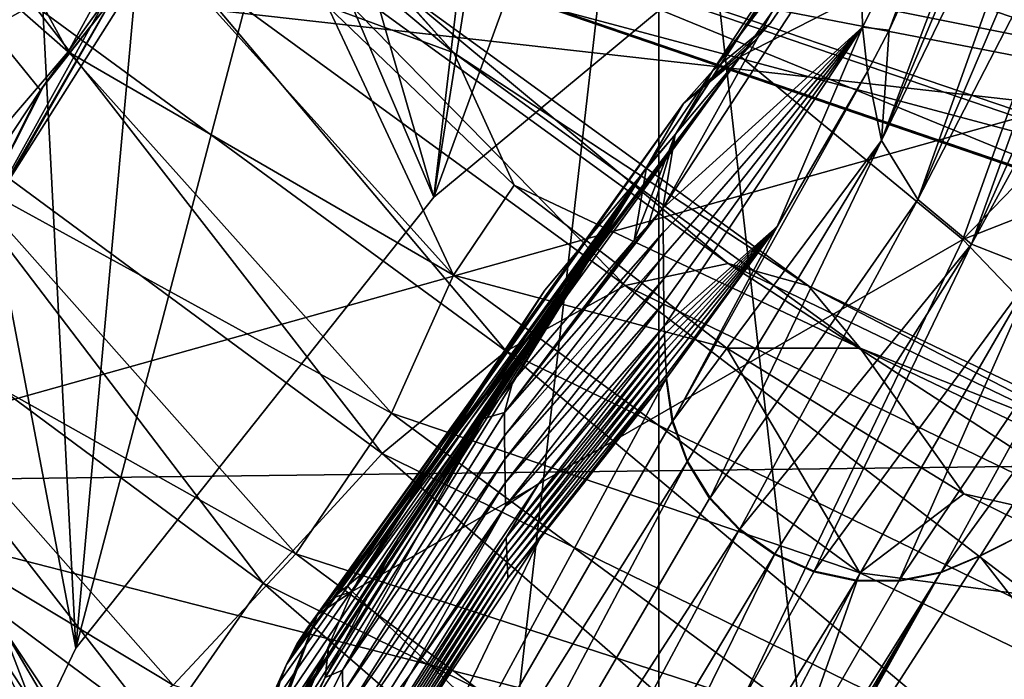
# Model space of a CAD drawing. Header units: metres. Extents: x -109 to 109, y -432 to 89.
# Tile 58 of 256: x -12.72 to -8.53, y -357.29 to -354.49. Entities that reach past the tile are written whole.
import ezdxf

# ---------------------------------------------------------------- set-up
doc = ezdxf.new("R2010")
doc.units = ezdxf.units.M
doc.layers.add('solid_506360_24502164', color=7, linetype='CONTINUOUS')

msp = doc.modelspace()

# ---------------------------------------------------------------- linework, layer by layer
at = {"layer": 'solid_506360_24502164'}
for points in [[(-10.958398, -355.239441, 878.503052), (-10.002447, -349.21875, 874.128723), (-12.800792, -350.928375, 875.37085)], [(-10.958398, -355.239441, 878.503052), (-8.994541, -353.608826, 877.318298), (-10.002447, -349.21875, 874.128723)], [(-10.002447, -352.157654, 870.083679), (-6.864008, -350.893372, 869.1651), (-8.511526, -365.278717, 879.616638)], [(-13.496334, -359.277618, 881.436951), (-12.479426, -357.154755, 879.894592), (-12.800792, -350.928375, 875.37085)], [(-12.479426, -357.154755, 879.894592), (-10.958398, -355.239441, 878.503052), (-12.800792, -350.928375, 875.37085)], [(-10.958398, -355.239441, 878.503052), (-10.641547, -352.548187, 881.553467), (-9.690457, -351.770203, 880.910889)], [(-10.958398, -355.239441, 878.503052), (-9.690457, -351.770203, 880.910889), (-8.994541, -353.608826, 877.318298)], [(-12.800792, -376.587097, 887.832703), (-12.800792, -353.867279, 871.325745), (-10.002447, -352.157654, 870.083679)], [(-10.002447, -378.296722, 889.074768), (-12.800792, -376.587097, 887.832703), (-10.002447, -352.157654, 870.083679)], [(-8.511526, -365.278717, 879.616638), (-10.002447, -378.296722, 889.074768), (-10.002447, -352.157654, 870.083679)], [(-10.958398, -355.239441, 878.503052), (-11.489189, -353.398926, 882.249207), (-10.641547, -352.548187, 881.553467)], [(-12.66162, -354.420715, 908.349792), (-14.222764, -352.68927, 906.474792), (-13.288953, -354.773315, 908.664612)], [(-9.055834, -354.998322, 422.531555), (-8.210713, -352.747253, 430.764648), (-9.023271, -354.530273, 423.397186)], [(-9.055834, -354.998322, 422.531555), (-8.185564, -352.91864, 430.785583), (-8.210713, -352.747253, 430.764648)], [(-9.023271, -354.530273, 423.397186), (-8.210713, -352.747253, 430.764648), (-8.688703, -353.62323, 426.55835)], [(-11.352504, -353.161438, 881.665527), (-12.842663, -354.523895, 882.213867), (-11.370761, -352.821838, 880.71283)], [(-12.603102, -353.444916, 880.834045), (-11.370761, -352.821838, 880.71283), (-12.842663, -354.523895, 882.213867)], [(-14.419679, -354.821808, 881.836365), (-12.95481, -352.915222, 880.191345), (-12.603102, -353.444916, 880.834045)], [(-13.934885, -353.374756, 900.863708), (-13.444789, -352.916626, 901.194153), (-12.511911, -354.62207, 902.971985)], [(-12.511911, -354.62207, 902.971985), (-13.444789, -352.916626, 901.194153), (-12.216258, -354.080292, 903.380615)], [(-9.055834, -354.998322, 422.531555), (-8.125952, -353.07663, 430.822968), (-8.185564, -352.91864, 430.785583)], [(-10.917336, -353.032806, 918.483704), (-11.091815, -353.573395, 917.94812), (-8.012172, -354.64386, 919.435303)], [(-7.840052, -354.075806, 919.953857), (-10.917336, -353.032806, 918.483704), (-8.012172, -354.64386, 919.435303)], [(-8.901639, -355.249023, 422.564392), (-8.125952, -353.07663, 430.822968), (-9.055834, -354.998322, 422.531555)], [(-8.901639, -355.249023, 422.564392), (-8.036599, -353.221558, 430.853333), (-8.125952, -353.07663, 430.822968)], [(-10.873719, -354.625275, 906.080627), (-12.084674, -353.610229, 903.928284), (-12.214419, -353.146667, 904.457825)], [(-10.873719, -354.625275, 906.080627), (-12.214419, -353.146667, 904.457825), (-11.135513, -354.331512, 906.714966)], [(-11.352504, -353.161438, 881.665527), (-12.629758, -354.784851, 883.099854), (-12.842663, -354.523895, 882.213867)], [(-11.352504, -353.161438, 881.665527), (-12.615454, -354.76413, 883.084961), (-12.629758, -354.784851, 883.099854)], [(-11.352504, -353.161438, 881.665527), (-12.355759, -354.403198, 882.825134), (-12.615454, -354.76413, 883.084961)], [(-9.77358, -354.701355, 413.919952), (-8.648678, -353.196442, 422.14801), (-8.655749, -353.209106, 422.08429)], [(-9.77358, -354.701355, 413.919952), (-8.913334, -353.391266, 422.214691), (-8.648678, -353.196442, 422.14801)], [(-9.77358, -354.701355, 413.919952), (-8.655749, -353.209106, 422.08429), (-8.716063, -353.315857, 421.539154)], [(-8.901639, -355.249023, 422.564392), (-7.920806, -353.348083, 430.875519), (-8.036599, -353.221558, 430.853333)], [(-8.710451, -355.418213, 393.959808), (-8.158731, -353.874481, 412.575439), (-6.602128, -353.239807, 412.543243)], [(-8.710451, -355.418213, 393.959808), (-6.602128, -353.239807, 412.543243), (-5.919696, -354.32312, 393.858429)], [(-9.77358, -354.701355, 413.919952), (-8.716063, -353.315857, 421.539154), (-9.528821, -354.502045, 413.873566)], [(-9.655991, -354.640961, 412.614655), (-9.528821, -354.502045, 413.873566), (-8.716063, -353.315857, 421.539154)], [(-8.158731, -353.874481, 412.575439), (-9.655991, -354.640961, 412.614655), (-8.716063, -353.315857, 421.539154)], [(-8.674331, -355.438385, 422.577484), (-7.920806, -353.348083, 430.875519), (-8.901639, -355.249023, 422.564392)], [(-8.674331, -355.438385, 422.577484), (-7.782848, -353.451538, 430.888702), (-7.920806, -353.348083, 430.875519)], [(-12.968001, -355.152954, 902.694885), (-13.934885, -353.374756, 900.863708), (-12.511911, -354.62207, 902.971985)], [(-13.739367, -354.235107, 890.134033), (-8.289002, -354.849915, 890.580688), (-7.661538, -353.392975, 889.522156)], [(-12.479426, -357.154755, 879.894592), (-12.222986, -354.312164, 882.988892), (-11.489189, -353.398926, 882.249207)], [(-12.479426, -357.154755, 879.894592), (-11.489189, -353.398926, 882.249207), (-10.958398, -355.239441, 878.503052)], [(-9.932372, -354.974121, 413.96637), (-9.085378, -353.669739, 422.287537), (-8.913334, -353.391266, 422.214691)], [(-9.77358, -354.701355, 413.919952), (-9.932372, -354.974121, 413.96637), (-8.913334, -353.391266, 422.214691)], [(-14.419679, -354.821808, 881.836365), (-12.603102, -353.444916, 880.834045), (-13.9265, -355.287933, 882.432739)], [(-13.9265, -355.287933, 882.432739), (-12.603102, -353.444916, 880.834045), (-12.842663, -354.523895, 882.213867)], [(-8.674331, -355.438385, 422.577484), (-7.62782, -353.528076, 430.892426), (-7.782848, -353.451538, 430.888702)], [(-8.39852, -355.545929, 422.569458), (-7.62782, -353.528076, 430.892426), (-8.674331, -355.438385, 422.577484)], [(-10.873719, -354.625275, 906.080627), (-11.408812, -354.429657, 904.817078), (-12.084674, -353.610229, 903.928284)], [(-8.012172, -354.64386, 919.435303), (-11.091815, -353.573395, 917.94812), (-10.918521, -354.064056, 917.407532)], [(-9.147198, -354.004822, 422.296875), (-9.136865, -354.516235, 422.394836), (-8.688703, -353.62323, 426.55835)], [(-9.023271, -354.530273, 423.397186), (-8.688703, -353.62323, 426.55835), (-9.136865, -354.516235, 422.394836)], [(-9.085378, -353.669739, 422.287537), (-9.985246, -355.286102, 414.006989), (-9.147198, -354.004822, 422.296875)], [(-9.932372, -354.974121, 413.96637), (-9.985246, -355.286102, 414.006989), (-9.085378, -353.669739, 422.287537)], [(-8.710451, -355.418213, 393.959808), (-9.655991, -354.640961, 412.614655), (-8.158731, -353.874481, 412.575439)], [(-10.058775, -354.334412, 915.351196), (-9.62422, -354.027191, 914.781677), (-6.911428, -354.941895, 916.089905)], [(-9.147198, -354.004822, 422.296875), (-9.985246, -355.286102, 414.006989), (-9.136865, -354.516235, 422.394836)], [(-6.911428, -354.941895, 916.089905), (-9.62422, -354.027191, 914.781677), (-6.585297, -354.420807, 915.600952)], [(-10.918521, -354.064056, 917.407532), (-10.729002, -354.346252, 916.720276), (-7.704804, -355.382172, 918.158508)], [(-7.840903, -355.11731, 918.870605), (-10.918521, -354.064056, 917.407532), (-7.704804, -355.382172, 918.158508)], [(-8.012172, -354.64386, 919.435303), (-10.918521, -354.064056, 917.407532), (-7.840903, -355.11731, 918.870605)], [(-12.511911, -354.62207, 902.971985), (-12.216258, -354.080292, 903.380615), (-10.875356, -355.570374, 904.993408)], [(-10.875356, -355.570374, 904.993408), (-12.216258, -354.080292, 903.380615), (-11.408812, -354.429657, 904.817078)], [(-11.540378, -354.188232, 907.338623), (-12.061341, -354.216888, 907.898254), (-10.145941, -355.613983, 909.482544)], [(-9.707708, -355.520905, 908.859802), (-11.540378, -354.188232, 907.338623), (-10.145941, -355.613983, 909.482544)], [(-11.135513, -354.331512, 906.714966), (-11.540378, -354.188232, 907.338623), (-9.707708, -355.520905, 908.859802)], [(-13.739367, -354.235107, 890.134033), (-13.999913, -356.450287, 891.743408), (-8.289002, -354.849915, 890.580688)], [(-12.061341, -354.216888, 907.898254), (-12.66162, -354.420715, 908.349792), (-10.650893, -355.893799, 910.00531)], [(-10.145941, -355.613983, 909.482544), (-12.061341, -354.216888, 907.898254), (-10.650893, -355.893799, 910.00531)], [(-12.355759, -354.403198, 882.825134), (-12.249367, -354.263092, 882.724182), (-13.243498, -356.002777, 884.238037)], [(-12.838355, -355.28125, 883.769226), (-13.243498, -356.002777, 884.238037), (-12.249367, -354.263092, 882.724182)], [(-12.222986, -354.312164, 882.988892), (-12.838355, -355.28125, 883.769226), (-12.249367, -354.263092, 882.724182)], [(-12.479426, -357.154755, 879.894592), (-12.838355, -355.28125, 883.769226), (-12.222986, -354.312164, 882.988892)], [(-8.710451, -355.418213, 393.959808), (-5.919696, -354.32312, 393.858429), (-7.309104, -356.884918, 375.2995)], [(-9.36714, -355.615723, 908.18573), (-11.135513, -354.331512, 906.714966), (-9.707708, -355.520905, 908.859802)], [(-10.873719, -354.625275, 906.080627), (-11.135513, -354.331512, 906.714966), (-9.36714, -355.615723, 908.18573)], [(-10.729002, -354.346252, 916.720276), (-10.435912, -354.442291, 916.014648), (-7.494328, -355.447876, 917.416992)], [(-7.704804, -355.382172, 918.158508), (-10.729002, -354.346252, 916.720276), (-7.494328, -355.447876, 917.416992)], [(-10.435912, -354.442291, 916.014648), (-10.058775, -354.334412, 915.351196), (-7.223495, -355.298615, 916.709229)], [(-7.223495, -355.298615, 916.709229), (-10.058775, -354.334412, 915.351196), (-6.911428, -354.941895, 916.089905)], [(-12.615454, -354.76413, 883.084961), (-12.355759, -354.403198, 882.825134), (-13.243498, -356.002777, 884.238037)], [(-12.66162, -354.420715, 908.349792), (-13.288953, -354.773315, 908.664612), (-11.178601, -356.327423, 910.393188)], [(-10.650893, -355.893799, 910.00531), (-12.66162, -354.420715, 908.349792), (-11.178601, -356.327423, 910.393188)], [(-10.875356, -355.570374, 904.993408), (-11.408812, -354.429657, 904.817078), (-10.617047, -355.187988, 905.65509)], [(-10.873719, -354.625275, 906.080627), (-10.617047, -355.187988, 905.65509), (-11.408812, -354.429657, 904.817078)], [(-7.494328, -355.447876, 917.416992), (-10.435912, -354.442291, 916.014648), (-7.223495, -355.298615, 916.709229)], [(-12.842663, -354.523895, 882.213867), (-12.629758, -354.784851, 883.099854), (-12.851665, -355.119141, 883.340576)], [(-9.985246, -355.286102, 414.006989), (-9.984143, -355.389069, 414.018372), (-9.136865, -354.516235, 422.394836)], [(-9.984143, -355.389069, 414.018372), (-9.983078, -355.488556, 414.029388), (-9.136865, -354.516235, 422.394836)], [(-9.983078, -355.488556, 414.029388), (-9.982013, -355.588074, 414.040375), (-9.136865, -354.516235, 422.394836)], [(-9.982013, -355.588074, 414.040375), (-9.980948, -355.687561, 414.051361), (-9.136865, -354.516235, 422.394836)], [(-9.980948, -355.687561, 414.051361), (-9.979884, -355.786926, 414.062347), (-9.136865, -354.516235, 422.394836)], [(-9.499485, -355.363281, 418.822754), (-9.136865, -354.516235, 422.394836), (-9.979884, -355.786926, 414.062347)], [(-9.897934, -354.840668, 412.65799), (-9.528821, -354.502045, 413.873566), (-9.592657, -354.573517, 413.243805)], [(-9.897934, -354.840668, 412.65799), (-9.77358, -354.701355, 413.919952), (-9.528821, -354.502045, 413.873566)], [(-9.655991, -354.640961, 412.614655), (-9.592657, -354.573517, 413.243805), (-9.528821, -354.502045, 413.873566)], [(-9.499485, -355.363281, 418.822754), (-9.116132, -354.705872, 422.521271), (-9.136865, -354.516235, 422.394836)], [(-9.116132, -354.705872, 422.521271), (-9.023271, -354.530273, 423.397186), (-9.136865, -354.516235, 422.394836)], [(-9.055834, -354.998322, 422.531555), (-9.023271, -354.530273, 423.397186), (-9.116132, -354.705872, 422.521271)], [(-9.897934, -354.840668, 412.65799), (-9.592657, -354.573517, 413.243805), (-9.655991, -354.640961, 412.614655)], [(-12.968001, -355.152954, 902.694885), (-12.511911, -354.62207, 902.971985), (-11.138556, -356.157318, 904.614441)], [(-11.138556, -356.157318, 904.614441), (-12.511911, -354.62207, 902.971985), (-10.875356, -355.570374, 904.993408)], [(-11.441939, -356.999023, 394.664551), (-9.655991, -354.640961, 412.614655), (-11.385813, -356.941711, 394.627655)], [(-9.897934, -354.840668, 412.65799), (-9.655991, -354.640961, 412.614655), (-11.441939, -356.999023, 394.664551)], [(-11.385813, -356.941711, 394.627655), (-9.655991, -354.640961, 412.614655), (-11.32597, -356.890442, 394.606262)], [(-11.32597, -356.890442, 394.606262), (-9.655991, -354.640961, 412.614655), (-10.486566, -355.63385, 403.834198)], [(-11.305882, -356.914337, 394.132355), (-9.655991, -354.640961, 412.614655), (-8.710451, -355.418213, 393.959808)], [(-10.486566, -355.63385, 403.834198), (-9.655991, -354.640961, 412.614655), (-11.305882, -356.914337, 394.132355)], [(-9.146919, -355.880157, 907.51709), (-10.617047, -355.187988, 905.65509), (-10.873719, -354.625275, 906.080627)], [(-9.146919, -355.880157, 907.51709), (-10.873719, -354.625275, 906.080627), (-9.36714, -355.615723, 908.18573)], [(-10.054869, -355.112457, 412.700531), (-9.932372, -354.974121, 413.96637), (-9.77358, -354.701355, 413.919952)], [(-9.897934, -354.840668, 412.65799), (-10.054869, -355.112457, 412.700531), (-9.77358, -354.701355, 413.919952)], [(-9.942961, -356.188812, 414.103912), (-9.116132, -354.705872, 422.521271), (-9.499485, -355.363281, 418.822754)], [(-9.942961, -356.188812, 414.103912), (-9.055834, -354.998322, 422.531555), (-9.116132, -354.705872, 422.521271)], [(-13.288953, -354.773315, 908.664612), (-13.889713, -355.245392, 908.81488), (-11.683959, -356.878784, 910.611755)], [(-11.178601, -356.327423, 910.393188), (-13.288953, -354.773315, 908.664612), (-11.683959, -356.878784, 910.611755)], [(-12.629758, -354.784851, 883.099854), (-12.615454, -354.76413, 883.084961), (-13.243498, -356.002777, 884.238037)], [(-12.851665, -355.119141, 883.340576), (-12.629758, -354.784851, 883.099854), (-13.243498, -356.002777, 884.238037)], [(-13.999913, -356.450287, 891.743408), (-8.499992, -356.383392, 891.694824), (-8.289002, -354.849915, 890.580688)], [(-9.897934, -354.840668, 412.65799), (-11.578681, -357.212494, 394.717407), (-11.584128, -357.224854, 394.719879)], [(-9.897934, -354.840668, 412.65799), (-11.584128, -357.224854, 394.719879), (-10.054869, -355.112457, 412.700531)], [(-9.897934, -354.840668, 412.65799), (-11.539078, -357.135071, 394.700836), (-11.578681, -357.212494, 394.717407)], [(-9.897934, -354.840668, 412.65799), (-11.493113, -357.06366, 394.68338), (-11.539078, -357.135071, 394.700836)], [(-9.897934, -354.840668, 412.65799), (-11.4534, -357.012421, 394.668945), (-11.493113, -357.06366, 394.68338)], [(-9.897934, -354.840668, 412.65799), (-11.441939, -356.999023, 394.664551), (-11.4534, -357.012421, 394.668945)], [(-9.932372, -354.974121, 413.96637), (-10.107362, -355.422638, 412.737), (-10.046209, -355.356018, 413.375153)], [(-10.054869, -355.112457, 412.700531), (-10.107362, -355.422638, 412.737), (-9.932372, -354.974121, 413.96637)], [(-9.932372, -354.974121, 413.96637), (-10.046209, -355.356018, 413.375153), (-9.985246, -355.286102, 414.006989)], [(-9.942961, -356.188812, 414.103912), (-9.880254, -356.36026, 414.117218), (-9.055834, -354.998322, 422.531555)], [(-9.880254, -356.36026, 414.117218), (-9.784231, -356.515869, 414.125549), (-9.055834, -354.998322, 422.531555)], [(-9.784231, -356.515869, 414.125549), (-8.901639, -355.249023, 422.564392), (-9.055834, -354.998322, 422.531555)], [(-10.054869, -355.112457, 412.700531), (-12.002769, -358.24762, 390.129486), (-11.564799, -357.421936, 395.953705)], [(-10.054869, -355.112457, 412.700531), (-11.878463, -357.976227, 391.826447), (-12.002769, -358.24762, 390.129486)], [(-10.054869, -355.112457, 412.700531), (-11.783006, -357.77179, 393.093689), (-11.878463, -357.976227, 391.826447)], [(-10.054869, -355.112457, 412.700531), (-11.70832, -357.611053, 394.057922), (-11.783006, -357.77179, 393.093689)], [(-10.054869, -355.112457, 412.700531), (-11.64823, -357.464386, 394.779083), (-11.70832, -357.611053, 394.057922)], [(-10.054869, -355.112457, 412.700531), (-11.634389, -357.379883, 394.750732), (-11.64823, -357.464386, 394.779083)], [(-10.054869, -355.112457, 412.700531), (-11.610888, -357.294922, 394.732422), (-11.634389, -357.379883, 394.750732)], [(-10.054869, -355.112457, 412.700531), (-11.584128, -357.224854, 394.719879), (-11.610888, -357.294922, 394.732422)], [(-10.054869, -355.112457, 412.700531), (-11.564799, -357.421936, 395.953705), (-11.405445, -357.151978, 397.964966)], [(-10.054869, -355.112457, 412.700531), (-11.405445, -357.151978, 397.964966), (-11.107096, -356.684753, 401.597473)], [(-10.054869, -355.112457, 412.700531), (-11.107096, -356.684753, 401.597473), (-10.746047, -356.179138, 405.787811)], [(-10.054869, -355.112457, 412.700531), (-10.746047, -356.179138, 405.787811), (-10.623392, -356.020905, 407.165466)], [(-10.054869, -355.112457, 412.700531), (-10.623392, -356.020905, 407.165466), (-10.107362, -355.422638, 412.737)], [(-13.554222, -355.627594, 902.581238), (-12.968001, -355.152954, 902.694885), (-11.544585, -356.754456, 904.386169)], [(-11.544585, -356.754456, 904.386169), (-12.968001, -355.152954, 902.694885), (-11.138556, -356.157318, 904.614441)], [(-10.875356, -355.570374, 904.993408), (-10.617047, -355.187988, 905.65509), (-9.713942, -355.879822, 906.438049)], [(-9.146919, -355.880157, 907.51709), (-9.713942, -355.879822, 906.438049), (-10.617047, -355.187988, 905.65509)], [(-13.889713, -355.245392, 908.81488), (-14.411588, -355.805969, 908.775208), (-12.122957, -357.510345, 910.629456)], [(-11.683959, -356.878784, 910.611755), (-13.889713, -355.245392, 908.81488), (-12.122957, -357.510345, 910.629456)], [(-13.496334, -359.277618, 881.436951), (-12.838355, -355.28125, 883.769226), (-12.479426, -357.154755, 879.894592)], [(-10.658715, -356.153992, 406.771027), (-9.984143, -355.389069, 414.018372), (-9.985246, -355.286102, 414.006989)], [(-10.046209, -355.356018, 413.375153), (-10.658715, -356.153992, 406.771027), (-9.985246, -355.286102, 414.006989)], [(-9.784231, -356.515869, 414.125549), (-9.658866, -356.6492, 414.128479), (-8.901639, -355.249023, 422.564392)], [(-9.658866, -356.6492, 414.128479), (-8.674331, -355.438385, 422.577484), (-8.901639, -355.249023, 422.564392)], [(-10.046209, -355.356018, 413.375153), (-10.107362, -355.422638, 412.737), (-10.658715, -356.153992, 406.771027)], [(-9.499485, -355.363281, 418.822754), (-9.979884, -355.786926, 414.062347), (-9.978314, -355.821289, 414.06604)], [(-9.499485, -355.363281, 418.822754), (-9.978314, -355.821289, 414.06604), (-9.976733, -355.855896, 414.069733)], [(-9.499485, -355.363281, 418.822754), (-9.976733, -355.855896, 414.069733), (-9.975153, -355.890503, 414.073456)], [(-9.499485, -355.363281, 418.822754), (-9.975153, -355.890503, 414.073456), (-9.973572, -355.92511, 414.077148)], [(-9.499485, -355.363281, 418.822754), (-9.973572, -355.92511, 414.077148), (-9.971992, -355.959717, 414.080872)], [(-9.499485, -355.363281, 418.822754), (-9.971992, -355.959717, 414.080872), (-9.970411, -355.994324, 414.084564)], [(-9.499485, -355.363281, 418.822754), (-9.970411, -355.994324, 414.084564), (-9.969758, -356.008606, 414.086121)], [(-9.942961, -356.188812, 414.103912), (-9.499485, -355.363281, 418.822754), (-9.969758, -356.008606, 414.086121)], [(-10.657595, -356.253296, 406.783569), (-9.984143, -355.389069, 414.018372), (-10.658715, -356.153992, 406.771027)], [(-10.657595, -356.253296, 406.783569), (-9.983078, -355.488556, 414.029388), (-9.984143, -355.389069, 414.018372)], [(-11.305882, -356.914337, 394.132355), (-8.710451, -355.418213, 393.959808), (-10.01175, -358.136841, 375.468292)], [(-10.107362, -355.422638, 412.737), (-10.623392, -356.020905, 407.165466), (-10.658715, -356.153992, 406.771027)], [(-8.710451, -355.418213, 393.959808), (-7.309104, -356.884918, 375.2995), (-10.01175, -358.136841, 375.468292)], [(-9.658866, -356.6492, 414.128479), (-9.509342, -356.754761, 414.125946), (-8.674331, -355.438385, 422.577484)], [(-9.509342, -356.754761, 414.125946), (-9.341846, -356.828156, 414.118042), (-8.674331, -355.438385, 422.577484)], [(-9.341846, -356.828156, 414.118042), (-8.39852, -355.545929, 422.569458), (-8.674331, -355.438385, 422.577484)], [(-10.657595, -356.253296, 406.783569), (-10.656474, -356.3526, 406.796082), (-9.983078, -355.488556, 414.029388)], [(-10.656474, -356.3526, 406.796082), (-9.982013, -355.588074, 414.040375), (-9.983078, -355.488556, 414.029388)], [(-8.80278, -356.832397, 414.066315), (-8.635709, -356.761627, 414.042114), (-7.822887, -355.479126, 422.495239)], [(-8.80278, -356.832397, 414.066315), (-7.822887, -355.479126, 422.495239), (-8.104071, -355.559998, 422.541138)], [(-7.295642, -356.088135, 413.976257), (-7.822887, -355.479126, 422.495239), (-8.635709, -356.761627, 414.042114)], [(-9.707708, -355.520905, 908.859802), (-10.145941, -355.613983, 909.482544), (-7.872797, -356.712006, 910.809509)], [(-7.532748, -356.566895, 910.135437), (-9.707708, -355.520905, 908.859802), (-7.872797, -356.712006, 910.809509)], [(-9.36714, -355.615723, 908.18573), (-9.707708, -355.520905, 908.859802), (-7.532748, -356.566895, 910.135437)], [(-11.138556, -356.157318, 904.614441), (-10.875356, -355.570374, 904.993408), (-9.148296, -356.835358, 906.421326)], [(-9.148296, -356.835358, 906.421326), (-10.875356, -355.570374, 904.993408), (-9.713942, -355.879822, 906.438049)], [(-9.341846, -356.828156, 414.118042), (-9.163304, -356.866364, 414.105072), (-8.39852, -355.545929, 422.569458)], [(-9.163304, -356.866364, 414.105072), (-8.981104, -356.867798, 414.087585), (-8.39852, -355.545929, 422.569458)], [(-8.981104, -356.867798, 414.087585), (-8.104071, -355.559998, 422.541138), (-8.39852, -355.545929, 422.569458)], [(-8.981104, -356.867798, 414.087585), (-8.80278, -356.832397, 414.066315), (-8.104071, -355.559998, 422.541138)], [(-10.656474, -356.3526, 406.796082), (-10.655354, -356.451904, 406.808624), (-9.982013, -355.588074, 414.040375)], [(-10.655354, -356.451904, 406.808624), (-9.980948, -355.687561, 414.051361), (-9.982013, -355.588074, 414.040375)], [(-10.145941, -355.613983, 909.482544), (-10.650893, -355.893799, 910.00531), (-8.264617, -357.053253, 911.39032)], [(-7.872797, -356.712006, 910.809509), (-10.145941, -355.613983, 909.482544), (-8.264617, -357.053253, 911.39032)], [(-7.268481, -356.62262, 909.420288), (-9.36714, -355.615723, 908.18573), (-7.532748, -356.566895, 910.135437)], [(-9.146919, -355.880157, 907.51709), (-9.36714, -355.615723, 908.18573), (-7.268481, -356.62262, 909.420288)], [(-14.229055, -356.009094, 902.64447), (-13.554222, -355.627594, 902.581238), (-12.06646, -357.31192, 904.337463)], [(-12.06646, -357.31192, 904.337463), (-13.554222, -355.627594, 902.581238), (-11.544585, -356.754456, 904.386169)], [(-11.32597, -356.890442, 394.606262), (-10.486566, -355.63385, 403.834198), (-11.266796, -356.842499, 394.653503)], [(-11.266796, -356.842499, 394.653503), (-10.486566, -355.63385, 403.834198), (-11.305882, -356.914337, 394.132355)], [(-10.655354, -356.451904, 406.808624), (-10.654233, -356.551208, 406.821167), (-9.980948, -355.687561, 414.051361)], [(-10.654233, -356.551208, 406.821167), (-9.979884, -355.786926, 414.062347), (-9.980948, -355.687561, 414.051361)], [(-10.654233, -356.551208, 406.821167), (-10.513043, -356.455414, 408.386627), (-9.979884, -355.786926, 414.062347)], [(-10.513043, -356.455414, 408.386627), (-9.978314, -355.821289, 414.06604), (-9.979884, -355.786926, 414.062347)], [(-14.411588, -355.805969, 908.775208), (-14.817616, -356.411102, 908.551636), (-12.464506, -358.173157, 910.448303)], [(-12.122957, -357.510345, 910.629456), (-14.411588, -355.805969, 908.775208), (-12.464506, -358.173157, 910.448303)], [(-10.651524, -356.684723, 406.837921), (-9.976733, -355.855896, 414.069733), (-9.978314, -355.821289, 414.06604)], [(-10.513043, -356.455414, 408.386627), (-10.651524, -356.684723, 406.837921), (-9.978314, -355.821289, 414.06604)], [(-10.651524, -356.684723, 406.837921), (-10.649923, -356.719269, 406.842163), (-9.976733, -355.855896, 414.069733)], [(-10.649923, -356.719269, 406.842163), (-9.975153, -355.890503, 414.073456), (-9.976733, -355.855896, 414.069733)], [(-10.650893, -355.893799, 910.00531), (-11.178601, -356.327423, 910.393188), (-8.674095, -357.552399, 911.837769)], [(-8.264617, -357.053253, 911.39032), (-10.650893, -355.893799, 910.00531), (-8.674095, -357.552399, 911.837769)], [(-10.649923, -356.719269, 406.842163), (-10.648322, -356.753815, 406.846405), (-9.975153, -355.890503, 414.073456)], [(-10.648322, -356.753815, 406.846405), (-9.973572, -355.92511, 414.077148), (-9.975153, -355.890503, 414.073456)], [(-9.148296, -356.835358, 906.421326), (-9.713942, -355.879822, 906.438049), (-8.705787, -356.499786, 907.161865)], [(-9.146919, -355.880157, 907.51709), (-8.705787, -356.499786, 907.161865), (-9.713942, -355.879822, 906.438049)], [(-7.0976, -356.863464, 908.723816), (-8.705787, -356.499786, 907.161865), (-9.146919, -355.880157, 907.51709)], [(-7.0976, -356.863464, 908.723816), (-9.146919, -355.880157, 907.51709), (-7.268481, -356.62262, 909.420288)], [(-10.648322, -356.753815, 406.846405), (-10.646722, -356.78833, 406.850647), (-9.973572, -355.92511, 414.077148)], [(-10.646722, -356.78833, 406.850647), (-9.971992, -355.959717, 414.080872), (-9.973572, -355.92511, 414.077148)], [(-10.646722, -356.78833, 406.850647), (-10.645121, -356.822876, 406.854919), (-9.971992, -355.959717, 414.080872)], [(-10.645121, -356.822876, 406.854919), (-9.970411, -355.994324, 414.084564), (-9.971992, -355.959717, 414.080872)], [(-10.645121, -356.822876, 406.854919), (-10.64352, -356.857422, 406.859161), (-9.970411, -355.994324, 414.084564)], [(-10.64352, -356.857422, 406.859161), (-9.969758, -356.008606, 414.086121), (-9.970411, -355.994324, 414.084564)], [(-14.933736, -356.273529, 902.868958), (-14.229055, -356.009094, 902.64447), (-12.66722, -357.786804, 904.477234)], [(-12.66722, -357.786804, 904.477234), (-14.229055, -356.009094, 902.64447), (-12.06646, -357.31192, 904.337463)], [(-11.913517, -359.596924, 390.306274), (-9.971982, -356.0112, 414.063141), (-10.508958, -356.692322, 408.342957)], [(-11.913517, -359.596924, 390.306274), (-9.945186, -356.191406, 414.080902), (-9.971982, -356.0112, 414.063141)], [(-10.623392, -356.020905, 407.165466), (-10.746047, -356.179138, 405.787811), (-10.658715, -356.153992, 406.771027)], [(-9.971982, -356.0112, 414.063141), (-9.969758, -356.008606, 414.086121), (-10.64352, -356.857422, 406.859161)], [(-10.508958, -356.692322, 408.342957), (-9.971982, -356.0112, 414.063141), (-10.64352, -356.857422, 406.859161)], [(-9.945186, -356.191406, 414.080902), (-9.969758, -356.008606, 414.086121), (-9.971982, -356.0112, 414.063141)], [(-9.945186, -356.191406, 414.080902), (-9.942961, -356.188812, 414.103912), (-9.969758, -356.008606, 414.086121)], [(-7.295642, -356.088135, 413.976257), (-8.635709, -356.761627, 414.042114), (-8.63784, -356.764191, 414.019012)], [(-7.815279, -357.81958, 395.526703), (-7.295642, -356.088135, 413.976257), (-8.63784, -356.764191, 414.019012)], [(-11.544585, -356.754456, 904.386169), (-11.138556, -356.157318, 904.614441), (-9.369699, -357.461456, 906.068237)], [(-10.746047, -356.179138, 405.787811), (-11.346043, -357.247772, 398.701447), (-10.658715, -356.153992, 406.771027)], [(-10.657595, -356.253296, 406.783569), (-10.658715, -356.153992, 406.771027), (-11.346043, -357.247772, 398.701447)], [(-9.369699, -357.461456, 906.068237), (-11.138556, -356.157318, 904.614441), (-9.148296, -356.835358, 906.421326)], [(-11.913517, -359.596924, 390.306274), (-9.882475, -356.362885, 414.094177), (-9.945186, -356.191406, 414.080902)], [(-10.746047, -356.179138, 405.787811), (-11.420031, -357.279419, 397.78299), (-11.346043, -357.247772, 398.701447)], [(-11.107096, -356.684753, 401.597473), (-11.420031, -357.279419, 397.78299), (-10.746047, -356.179138, 405.787811)], [(-9.945186, -356.191406, 414.080902), (-9.880254, -356.36026, 414.117218), (-9.942961, -356.188812, 414.103912)], [(-9.945186, -356.191406, 414.080902), (-9.882475, -356.362885, 414.094177), (-9.880254, -356.36026, 414.117218)], [(-13.294553, -358.147003, 904.783386), (-14.933736, -356.273529, 902.868958), (-12.66722, -357.786804, 904.477234)], [(-10.657595, -356.253296, 406.783569), (-11.346043, -357.247772, 398.701447), (-11.344895, -357.346863, 398.715607)], [(-10.657595, -356.253296, 406.783569), (-11.344895, -357.346863, 398.715607), (-10.656474, -356.3526, 406.796082)], [(-11.178601, -356.327423, 910.393188), (-11.683959, -356.878784, 910.611755), (-9.06623, -358.167969, 912.112183)], [(-8.674095, -357.552399, 911.837769), (-11.178601, -356.327423, 910.393188), (-9.06623, -358.167969, 912.112183)], [(-11.738891, -359.862061, 390.336426), (-9.882475, -356.362885, 414.094177), (-11.913517, -359.596924, 390.306274)], [(-11.738891, -359.862061, 390.336426), (-9.786445, -356.518494, 414.102448), (-9.882475, -356.362885, 414.094177)], [(-11.344895, -357.346863, 398.715607), (-11.343748, -357.445953, 398.729767), (-10.656474, -356.3526, 406.796082)], [(-10.656474, -356.3526, 406.796082), (-11.343748, -357.445953, 398.729767), (-10.655354, -356.451904, 406.808624)], [(-9.882475, -356.362885, 414.094177), (-9.784231, -356.515869, 414.125549), (-9.880254, -356.36026, 414.117218)], [(-9.882475, -356.362885, 414.094177), (-9.786445, -356.518494, 414.102448), (-9.784231, -356.515869, 414.125549)], [(-14.817616, -356.411102, 908.551636), (-15.080817, -357.008148, 908.171448), (-12.685909, -358.810577, 910.092773)], [(-12.464506, -358.173157, 910.448303), (-14.817616, -356.411102, 908.551636), (-12.685909, -358.810577, 910.092773)], [(-13.999913, -356.450287, 891.743408), (-8.283908, -357.916382, 892.808655), (-8.499992, -356.383392, 891.694824)], [(-13.999913, -356.450287, 891.743408), (-13.72008, -358.664001, 893.351807), (-8.283908, -357.916382, 892.808655)], [(-11.343748, -357.445953, 398.729767), (-11.342601, -357.545044, 398.743896), (-10.655354, -356.451904, 406.808624)], [(-10.655354, -356.451904, 406.808624), (-11.342601, -357.545044, 398.743896), (-10.654233, -356.551208, 406.821167)], [(-10.513043, -356.455414, 408.386627), (-11.058984, -357.266693, 402.167938), (-10.651524, -356.684723, 406.837921)], [(-10.654233, -356.551208, 406.821167), (-11.058984, -357.266693, 402.167938), (-10.513043, -356.455414, 408.386627)], [(-9.148296, -356.835358, 906.421326), (-8.705787, -356.499786, 907.161865), (-7.605801, -357.038116, 907.8172)], [(-7.0976, -356.863464, 908.723816), (-7.605801, -357.038116, 907.8172), (-8.705787, -356.499786, 907.161865)], [(-11.738891, -359.862061, 390.336426), (-9.661067, -356.651855, 414.105377), (-9.786445, -356.518494, 414.102448)], [(-9.786445, -356.518494, 414.102448), (-9.658866, -356.6492, 414.128479), (-9.784231, -356.515869, 414.125549)], [(-9.786445, -356.518494, 414.102448), (-9.661067, -356.651855, 414.105377), (-9.658866, -356.6492, 414.128479)], [(-14.087222, -356.642761, 899.443604), (-12.368968, -358.328339, 900.582825), (-13.544933, -356.584412, 898.868225)], [(-12.01634, -358.382172, 899.887329), (-13.544933, -356.584412, 898.868225), (-12.368968, -358.328339, 900.582825)], [(-12.01634, -358.382172, 899.887329), (-13.126832, -356.684296, 898.218506), (-13.544933, -356.584412, 898.868225)], [(-11.342601, -357.545044, 398.743896), (-11.341454, -357.644135, 398.758057), (-10.654233, -356.551208, 406.821167)], [(-10.654233, -356.551208, 406.821167), (-11.341454, -357.644135, 398.758057), (-11.058984, -357.266693, 402.167938)], [(-14.087222, -356.642761, 899.443604), (-12.830234, -358.449829, 901.216064), (-12.368968, -358.328339, 900.582825)], [(-11.482507, -360.051331, 390.348419), (-9.661067, -356.651855, 414.105377), (-11.738891, -359.862061, 390.336426)], [(-11.482507, -360.051331, 390.348419), (-9.511529, -356.757385, 414.102814), (-9.661067, -356.651855, 414.105377)], [(-9.661067, -356.651855, 414.105377), (-9.509342, -356.754761, 414.125946), (-9.658866, -356.6492, 414.128479)], [(-9.661067, -356.651855, 414.105377), (-9.511529, -356.757385, 414.102814), (-9.509342, -356.754761, 414.125946)], [(-12.795327, -357.059021, 897.681458), (-13.126832, -356.684296, 898.218506), (-12.01634, -358.382172, 899.887329)], [(-11.913517, -359.596924, 390.306274), (-10.508958, -356.692322, 408.342957), (-11.05041, -357.505096, 402.171204)], [(-11.107096, -356.684753, 401.597473), (-11.405445, -357.151978, 397.964966), (-11.420031, -357.279419, 397.78299)], [(-10.651524, -356.684723, 406.837921), (-11.338707, -357.777344, 398.776978), (-10.649923, -356.719269, 406.842163)], [(-11.058984, -357.266693, 402.167938), (-11.338707, -357.777344, 398.776978), (-10.651524, -356.684723, 406.837921)], [(-10.508958, -356.692322, 408.342957), (-10.64352, -356.857422, 406.859161), (-11.05041, -357.505096, 402.171204)], [(-11.338707, -357.777344, 398.776978), (-11.337096, -357.811798, 398.781799), (-10.649923, -356.719269, 406.842163)], [(-10.649923, -356.719269, 406.842163), (-11.337096, -357.811798, 398.781799), (-10.648322, -356.753815, 406.846405)], [(-12.06646, -357.31192, 904.337463), (-11.544585, -356.754456, 904.386169), (-9.711248, -358.115936, 905.882629)], [(-9.711248, -358.115936, 905.882629), (-11.544585, -356.754456, 904.386169), (-9.369699, -357.461456, 906.068237)], [(-11.176555, -360.140961, 390.340759), (-9.511529, -356.757385, 414.102814), (-11.482507, -360.051331, 390.348419)], [(-11.337096, -357.811798, 398.781799), (-11.335485, -357.846283, 398.786621), (-10.648322, -356.753815, 406.846405)], [(-10.648322, -356.753815, 406.846405), (-11.335485, -357.846283, 398.786621), (-10.646722, -356.78833, 406.850647)], [(-11.335485, -357.846283, 398.786621), (-11.333874, -357.880737, 398.791443), (-10.646722, -356.78833, 406.850647)], [(-10.646722, -356.78833, 406.850647), (-11.333874, -357.880737, 398.791443), (-10.645121, -356.822876, 406.854919)], [(-11.176555, -360.140961, 390.340759), (-9.344017, -356.83078, 414.094879), (-9.511529, -356.757385, 414.102814)], [(-10.170089, -359.13739, 395.800842), (-8.63784, -356.764191, 414.019012), (-8.804914, -356.834991, 414.043182)], [(-7.815279, -357.81958, 395.526703), (-8.63784, -356.764191, 414.019012), (-10.170089, -359.13739, 395.800842)], [(-9.511529, -356.757385, 414.102814), (-9.341846, -356.828156, 414.118042), (-9.509342, -356.754761, 414.125946)], [(-9.511529, -356.757385, 414.102814), (-9.344017, -356.83078, 414.094879), (-9.341846, -356.828156, 414.118042)], [(-8.804914, -356.834991, 414.043182), (-8.63784, -356.764191, 414.019012), (-8.635709, -356.761627, 414.042114)], [(-8.804914, -356.834991, 414.043182), (-8.635709, -356.761627, 414.042114), (-8.80278, -356.832397, 414.066315)], [(-11.333874, -357.880737, 398.791443), (-11.332263, -357.915192, 398.796265), (-10.645121, -356.822876, 406.854919)], [(-10.645121, -356.822876, 406.854919), (-11.332263, -357.915192, 398.796265), (-10.64352, -356.857422, 406.859161)], [(-11.176555, -360.140961, 390.340759), (-9.165461, -356.868988, 414.081909), (-9.344017, -356.83078, 414.094879)], [(-10.859449, -360.11972, 390.314392), (-8.804914, -356.834991, 414.043182), (-8.983248, -356.870392, 414.064423)], [(-10.563676, -359.973541, 390.377563), (-8.804914, -356.834991, 414.043182), (-10.859449, -360.11972, 390.314392)], [(-10.395535, -359.601868, 392.743042), (-8.804914, -356.834991, 414.043182), (-10.563676, -359.973541, 390.377563)], [(-10.395535, -359.601868, 392.743042), (-10.170089, -359.13739, 395.800842), (-8.804914, -356.834991, 414.043182)], [(-9.369699, -357.461456, 906.068237), (-9.148296, -356.835358, 906.421326), (-7.098669, -357.827148, 907.621338)], [(-9.344017, -356.83078, 414.094879), (-9.163304, -356.866364, 414.105072), (-9.341846, -356.828156, 414.118042)], [(-9.344017, -356.83078, 414.094879), (-9.165461, -356.868988, 414.081909), (-9.163304, -356.866364, 414.105072)], [(-7.098669, -357.827148, 907.621338), (-9.148296, -356.835358, 906.421326), (-7.605801, -357.038116, 907.8172)], [(-8.983248, -356.870392, 414.064423), (-8.80278, -356.832397, 414.066315), (-8.981104, -356.867798, 414.087585)], [(-8.983248, -356.870392, 414.064423), (-8.804914, -356.834991, 414.043182), (-8.80278, -356.832397, 414.066315)], [(-12.966069, -356.851532, 896.511292), (-12.512531, -357.798248, 897.425232), (-12.789034, -357.961884, 896.592896)], [(-12.795327, -357.059021, 897.681458), (-12.512531, -357.798248, 897.425232), (-12.966069, -356.851532, 896.511292)], [(-11.332263, -357.915192, 398.796265), (-11.330652, -357.949677, 398.801086), (-10.64352, -356.857422, 406.859161)], [(-10.64352, -356.857422, 406.859161), (-11.330652, -357.949677, 398.801086), (-11.05041, -357.505096, 402.171204)], [(-11.32597, -356.890442, 394.606262), (-11.266796, -356.842499, 394.653503), (-11.305882, -356.914337, 394.132355)], [(-10.859449, -360.11972, 390.314392), (-9.165461, -356.868988, 414.081909), (-11.176555, -360.140961, 390.340759)], [(-10.859449, -360.11972, 390.314392), (-8.983248, -356.870392, 414.064423), (-9.165461, -356.868988, 414.081909)], [(-9.165461, -356.868988, 414.081909), (-8.981104, -356.867798, 414.087585), (-9.163304, -356.866364, 414.105072)], [(-9.165461, -356.868988, 414.081909), (-8.983248, -356.870392, 414.064423), (-8.981104, -356.867798, 414.087585)], [(-11.305882, -356.914337, 394.132355), (-10.01175, -358.136841, 375.468292), (-12.533485, -359.758636, 375.929016)], [(-11.4534, -357.012421, 394.668945), (-11.305882, -356.914337, 394.132355), (-12.533485, -359.758636, 375.929016)], [(-11.683959, -356.878784, 910.611755), (-12.122957, -357.510345, 910.629456), (-9.406873, -358.857086, 912.176819)], [(-9.06623, -358.167969, 912.112183), (-11.683959, -356.878784, 910.611755), (-9.406873, -358.857086, 912.176819)], [(-11.385813, -356.941711, 394.627655), (-11.305882, -356.914337, 394.132355), (-11.4534, -357.012421, 394.668945)], [(-11.385813, -356.941711, 394.627655), (-11.32597, -356.890442, 394.606262), (-11.305882, -356.914337, 394.132355)], [(-10.01175, -358.136841, 375.468292), (-7.309104, -356.884918, 375.2995), (-8.417907, -360.174774, 356.874847)], [(-11.441939, -356.999023, 394.664551), (-11.385813, -356.941711, 394.627655), (-11.4534, -357.012421, 394.668945)], [(-12.685909, -358.810577, 910.092773), (-15.080817, -357.008148, 908.171448), (-12.812856, -359.335052, 909.557129)], [(-11.4534, -357.012421, 394.668945), (-13.161311, -361.290405, 369.26474), (-11.584128, -357.224854, 394.719879)], [(-11.4534, -357.012421, 394.668945), (-13.029655, -361.079285, 369.211945), (-13.161311, -361.290405, 369.26474)], [(-11.4534, -357.012421, 394.668945), (-12.826399, -360.70163, 370.562042), (-13.029655, -361.079285, 369.211945)], [(-11.4534, -357.012421, 394.668945), (-12.533485, -359.758636, 375.929016), (-12.826399, -360.70163, 370.562042)], [(-11.493113, -357.06366, 394.68338), (-11.4534, -357.012421, 394.668945), (-11.584128, -357.224854, 394.719879)], [(-11.701094, -358.712769, 899.304382), (-12.512531, -357.798248, 897.425232), (-12.795327, -357.059021, 897.681458)], [(-11.701094, -358.712769, 899.304382), (-12.795327, -357.059021, 897.681458), (-12.01634, -358.382172, 899.887329)], [(-11.539078, -357.135071, 394.700836), (-11.493113, -357.06366, 394.68338), (-11.584128, -357.224854, 394.719879)], [(-8.264617, -357.053253, 911.39032), (-8.674095, -357.552399, 911.837769), (-5.861933, -358.39743, 912.950745)], [(-11.405445, -357.151978, 397.964966), (-12.071424, -358.502472, 389.172058), (-11.420031, -357.279419, 397.78299)], [(-11.564799, -357.421936, 395.953705), (-12.071424, -358.502472, 389.172058), (-11.405445, -357.151978, 397.964966)], [(-11.578681, -357.212494, 394.717407), (-11.539078, -357.135071, 394.700836), (-11.584128, -357.224854, 394.719879)], [(-11.584128, -357.224854, 394.719879), (-13.161311, -361.290405, 369.26474), (-12.194299, -358.571106, 387.107513)], [(-11.610888, -357.294922, 394.732422), (-11.584128, -357.224854, 394.719879), (-12.194299, -358.571106, 387.107513)], [(-11.420031, -357.279419, 397.78299), (-12.023656, -358.597534, 389.839508), (-11.346043, -357.247772, 398.701447)], [(-11.344895, -357.346863, 398.715607), (-11.346043, -357.247772, 398.701447), (-12.023656, -358.597534, 389.839508)], [(-11.420031, -357.279419, 397.78299), (-12.085036, -358.634888, 388.980652), (-12.023656, -358.597534, 389.839508)], [(-12.071424, -358.502472, 389.172058), (-12.085036, -358.634888, 388.980652), (-11.420031, -357.279419, 397.78299)], [(-11.058984, -357.266693, 402.167938), (-11.613626, -358.249878, 395.326691), (-11.338707, -357.777344, 398.776978)], [(-11.341454, -357.644135, 398.758057), (-11.613626, -358.249878, 395.326691), (-11.058984, -357.266693, 402.167938)]]:
    msp.add_3dface(points, dxfattribs=at)

doc.saveas('drawing.dxf')
